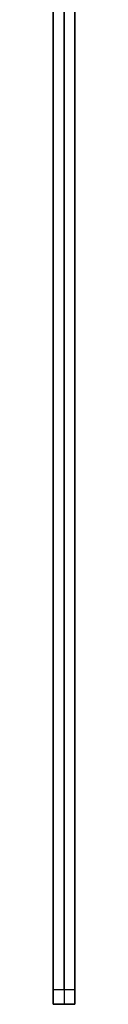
# Model space of a CAD drawing. Header units: millimetres. Extents: x -161 to 149, y -155 to 144.
# Tile 13 of 24: x 146.48 to 149.48, y -155.14 to -18.14. Entities that reach past the tile are written whole.
import ezdxf

# ---------------------------------------------------------------- set-up
doc = ezdxf.new("R2010")
doc.units = ezdxf.units.MM
doc.layers.add('Défaut', color=7, linetype='Continuous', true_color=0x000000)

msp = doc.modelspace()

# ---------------------------------------------------------------- linework, layer by layer
at = {"layer": 'Défaut'}
for p, q in [((147.98, -153.14, 0), (147.98, 140.36, 0)), ((147.98, 140.36, 596), (147.98, -153.14, 596)), ((146.48, -15.14, 298), (146.48, -155.14, 298)), ((149.48, -15.14, 298), (149.48, -155.14, 298)), ((149.48, -155.14, 298), (146.48, -155.14, 298)), ((147.98, -155.14, 2), (147.98, -155.14, 594))]:
    msp.add_line(p, q, dxfattribs=at)
at = {"layer": 'Défaut', "extrusion": (-1, 0, 0)}
msp.add_arc((153.14, 2, -147.98), 2, 270, 0, dxfattribs=at)
at = {"layer": 'Défaut', "extrusion": (1, 0, 0)}
msp.add_arc((-153.14, 594, 147.98), 2, 90, 180, dxfattribs=at)
at = {"layer": 'Défaut'}
for points in [[(146.48, -153.14), (146.48, -6.39), (146.48, 140.36, 0)], [(146.48, 140.36, 596), (146.48, -6.39, 596), (146.48, -153.14, 596)], [(149.48, -153.14, 596), (149.48, -6.39, 596), (149.48, 140.36, 596)], [(149.48, 140.36, 0), (149.48, -6.39), (149.48, -153.14)], [(149.48, -153.14, 596), (147.98, -153.14, 596), (146.48, -153.14, 596)], [(149.48, -153.14), (147.98, -153.14), (146.48, -153.14)], [(149.48, -155.14, 2), (147.98, -155.14, 2), (146.48, -155.14, 2)], [(146.48, -155.14, 2), (146.48, -155.14, 298), (146.48, -155.14, 594)], [(146.48, -155.14, 594), (147.98, -155.14, 594), (149.48, -155.14, 594)], [(149.48, -155.14, 2), (149.48, -155.14, 298), (149.48, -155.14, 594)]]:
    msp.add_open_spline(points, degree=2, dxfattribs=at)
for points in [[(146.48, -155.14, 2), (146.48, -155.14), (146.48, -153.14)], [(146.48, -153.14, 596), (146.48, -155.14, 596), (146.48, -155.14, 594)], [(149.48, -153.14), (149.48, -155.14), (149.48, -155.14, 2)], [(149.48, -155.14, 594), (149.48, -155.14, 596), (149.48, -153.14, 596)]]:
    msp.add_rational_spline(points, [1, 0.707106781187, 1], degree=2, dxfattribs=at)

doc.saveas('drawing.dxf')
